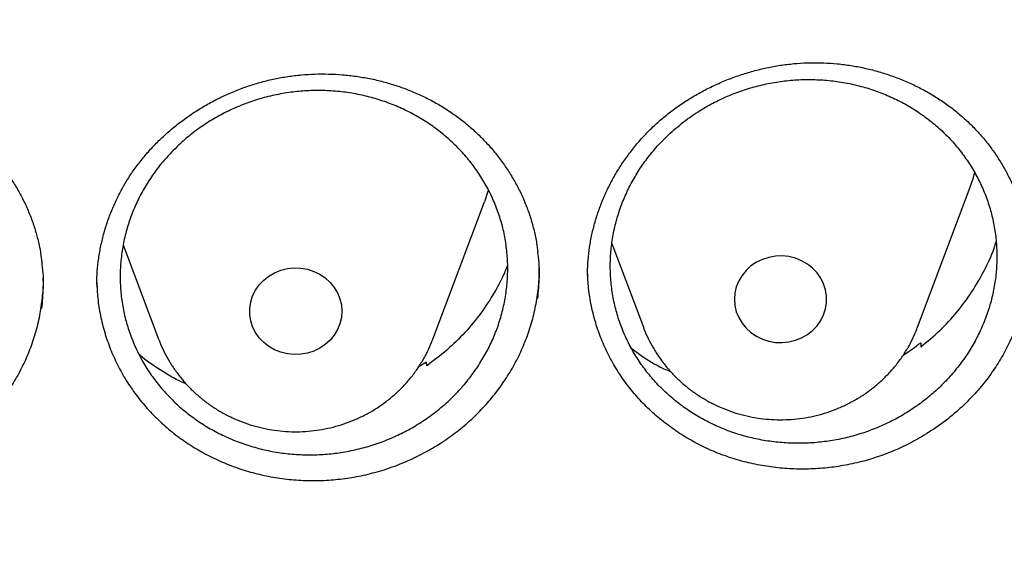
# Model space of a CAD drawing. Header units: millimetres. Extents: x 8 to 806, y 12 to 1720.
# Tile 110 of 128: x 414.46 to 422.99, y 1562.77 to 1567.33. Entities that reach past the tile are written whole.
import ezdxf

# ---------------------------------------------------------------- set-up
doc = ezdxf.new("R2010")
doc.units = ezdxf.units.MM

msp = doc.modelspace()

# ---------------------------------------------------------------- linework, layer by layer
at = {"color": 7, "linetype": 'Continuous', "lineweight": 30}
for p, q in [((422.2431, 1564.6685), (422.6901, 1565.8567)), ((418.0431, 1564.5646), (418.4901, 1565.7529)), ((415.3599, 1565.3808), (415.6669, 1564.5646)), ((419.5939, 1565.3942), (419.8669, 1564.6685)), ((415.1306, 1565.0377), (415.13, 1565.0291)), ((415.13, 1565.0291), (415.1308, 1565.0135)), ((422.2406, 1564.6619), (422.2431, 1564.6685)), ((415.6684, 1564.5607), (415.6669, 1564.5646)), ((422.2693, 1564.5339), (422.2705, 1564.4965)), ((417.9888, 1564.3655), (417.9167, 1564.3209)), ((417.9905, 1564.3342), (417.9888, 1564.3655))]:
    msp.add_line(p, q, dxfattribs=at)
at = {"color": 7, "linetype": 'Continuous', "lineweight": 30, "flags": 128}
for points in [[(422.6901, 1565.8567), (422.7233, 1565.9545), (422.738, 1566.0068)], [(418.5243, 1565.8544), (418.5233, 1565.8507), (418.4901, 1565.7529)], [(420.655, 1564.9099), (420.6592, 1564.8553), (420.6719, 1564.8018), (420.6928, 1564.7506), (420.7214, 1564.7029), (420.7571, 1564.6595), (420.7991, 1564.6215), (420.8466, 1564.5896), (420.8985, 1564.5646), (420.9538, 1564.5469), (421.0112, 1564.5369), (421.0696, 1564.5349), (421.1276, 1564.5409), (421.1841, 1564.5548), (421.2379, 1564.5762), (421.2877, 1564.6047), (421.3326, 1564.6398), (421.3716, 1564.6806), (421.4038, 1564.7263), (421.4286, 1564.7759), (421.4454, 1564.8283), (421.4539, 1564.8825), (421.4539, 1564.9373), (421.4454, 1564.9915), (421.4286, 1565.044), (421.4038, 1565.0936), (421.3716, 1565.1393), (421.3326, 1565.1801), (421.2877, 1565.2151), (421.2379, 1565.2437), (421.1841, 1565.2651), (421.1276, 1565.279), (421.0696, 1565.285), (421.0112, 1565.283), (420.9538, 1565.273), (420.8985, 1565.2553), (420.8466, 1565.2303), (420.7991, 1565.1984), (420.7571, 1565.1604), (420.7214, 1565.117), (420.6928, 1565.0692), (420.6719, 1565.0181), (420.6592, 1564.9646), (420.655, 1564.9099)], [(417.255, 1564.8061), (417.2507, 1564.7515), (417.238, 1564.698), (417.2172, 1564.6468), (417.1886, 1564.599), (417.1529, 1564.5557), (417.1109, 1564.5177), (417.0634, 1564.4858), (417.0114, 1564.4607), (416.9562, 1564.443), (416.8987, 1564.4331), (416.8404, 1564.4311), (416.7823, 1564.4371), (416.7258, 1564.4509), (416.6721, 1564.4724), (416.6222, 1564.5009), (416.5774, 1564.5359), (416.5384, 1564.5767), (416.5062, 1564.6224), (416.4814, 1564.672), (416.4646, 1564.7245), (416.456, 1564.7787), (416.456, 1564.8335), (416.4646, 1564.8877), (416.4814, 1564.9402), (416.5062, 1564.9898), (416.5384, 1565.0355), (416.5774, 1565.0763), (416.6222, 1565.1113), (416.6721, 1565.1399), (416.7258, 1565.1613), (416.7823, 1565.1751), (416.8404, 1565.1811), (416.8987, 1565.1791), (416.9562, 1565.1692), (417.0114, 1565.1515), (417.0634, 1565.1264), (417.1109, 1565.0946), (417.1529, 1565.0565), (417.1886, 1565.0132), (417.2172, 1564.9654), (417.238, 1564.9142), (417.2507, 1564.8608), (417.255, 1564.8061)]]:
    msp.add_lwpolyline(points, dxfattribs=at)
at = {"color": 7, "linetype": 'Continuous', "lineweight": 30}
for points, knots in [([(364.4037, 1568.1075), (364.4013, 1568.0727), (364.3966, 1568.002), (364.3904, 1567.8851), (364.3836, 1567.7602), (364.3756, 1567.6288), (364.3675, 1567.4879), (364.3596, 1567.3367), (364.3511, 1567.158), (364.3425, 1566.9494), (364.3344, 1566.7086), (364.3271, 1566.4195), (364.3219, 1566.0778), (364.3208, 1565.6791), (364.3255, 1565.2515), (364.3372, 1564.7916), (364.3571, 1564.3057), (364.3858, 1563.8038), (364.423, 1563.2995), (364.4683, 1562.7967), (364.5218, 1562.2956), (364.5832, 1561.7964), (364.6704, 1561.1712), (364.792, 1560.4221), (364.9587, 1559.5519), (365.111, 1558.863), (365.2344, 1558.3523), (365.3194, 1558.0169), (365.4067, 1557.6876), (365.4938, 1557.3729), (365.5776, 1557.0812), (365.6565, 1556.8161), (365.7298, 1556.5773), (365.7967, 1556.3647), (365.8568, 1556.1782), (365.9096, 1556.0176), (365.9547, 1555.8828), (365.9898, 1555.779), (366.0171, 1555.6992), (366.0407, 1555.6307), (366.0669, 1555.5551), (366.0982, 1555.4658), (366.1349, 1555.362), (366.1812, 1555.2327), (366.2383, 1555.0757), (366.3076, 1554.8885), (366.3867, 1554.6792), (366.476, 1554.4481), (366.5761, 1554.1953), (366.6855, 1553.9261), (366.8013, 1553.6488), (366.9631, 1553.2716), (367.1731, 1552.8014), (367.4359, 1552.2429), (367.7352, 1551.6371), (368.074, 1550.9882), (368.4549, 1550.3005), (368.8466, 1549.6318), (369.2876, 1548.9181), (369.7859, 1548.158), (370.3479, 1547.3542), (370.9346, 1546.5658), (371.4712, 1545.8877), (371.9521, 1545.3094), (372.3742, 1544.8209), (372.8192, 1544.326), (373.2879, 1543.8253), (373.7468, 1543.3552), (374.1921, 1542.916), (374.6205, 1542.5081), (375.0657, 1542.099), (375.5272, 1541.6901), (375.9418, 1541.3361), (376.2963, 1541.0425), (376.5788, 1540.8136), (376.843, 1540.604), (377.0885, 1540.4129), (377.3148, 1540.24), (377.5119, 1540.0917), (377.6814, 1539.9659), (377.825, 1539.8605), (377.954, 1539.7668), (378.0604, 1539.6903), (378.1431, 1539.6312), (378.2026, 1539.5889), (378.2567, 1539.5506), (378.3228, 1539.5039), (378.4116, 1539.4416), (378.5221, 1539.3647), (378.6462, 1539.2791), (378.7809, 1539.1869), (378.9265, 1539.0885), (379.1137, 1538.9632), (379.3478, 1538.809), (379.6342, 1538.6241), (379.9472, 1538.4265), (380.2874, 1538.2168), (380.6525, 1537.9976), (381.0366, 1537.7734), (381.4302, 1537.5503), (381.8265, 1537.3324), (382.3242, 1537.0667), (382.9238, 1536.76), (383.6262, 1536.4199), (384.3252, 1536.0999), (385.0553, 1535.7843), (385.816, 1535.4757), (386.6064, 1535.1768), (387.3905, 1534.9009), (388.1718, 1534.6459), (388.9495, 1534.4112), (389.7252, 1534.1957), (390.4984, 1533.9988), (391.2734, 1533.8192), (392.1265, 1533.6407), (393.058, 1533.4695), (394.0685, 1533.3124), (395.0809, 1533.1834), (396.096, 1533.0822), (397.1137, 1533.0089), (398.1332, 1532.9637), (399.1538, 1532.9467), (400.1744, 1532.9581), (401.1942, 1532.9977), (402.2124, 1533.0655), (403.228, 1533.1611), (404.2403, 1533.2846), (405.2483, 1533.4356), (406.1791, 1533.6013), (407.0332, 1533.7749), (407.8139, 1533.9513), (408.5969, 1534.1461), (409.3856, 1534.3608), (410.1761, 1534.5953), (410.9677, 1534.8498), (411.7596, 1535.1245), (412.5557, 1535.4218), (413.3416, 1535.7369), (414.116, 1536.0688), (414.8721, 1536.4139), (415.6147, 1536.7739), (416.3366, 1537.1446), (417.0365, 1537.524), (417.6396, 1537.8685), (418.1516, 1538.1733), (418.5778, 1538.4353), (418.9945, 1538.6996), (419.3329, 1538.9209), (419.589, 1539.0921), (419.7581, 1539.2067), (419.9027, 1539.3058), (420.023, 1539.3891), (420.1192, 1539.4562), (420.1876, 1539.5043), (420.2341, 1539.5371), (420.2725, 1539.5642), (420.319, 1539.5971), (420.3783, 1539.6394), (420.4476, 1539.6889), (420.5429, 1539.7575), (420.6681, 1539.8482), (420.8269, 1539.9647), (421.0279, 1540.1139), (421.2679, 1540.295), (421.5433, 1540.5071), (421.8287, 1540.7317), (422.1434, 1540.9848), (422.488, 1541.269), (422.8626, 1541.587), (423.2485, 1541.9245), (423.645, 1542.2821), (424.051, 1542.6605), (424.4382, 1543.0336), (424.8049, 1543.3985), (425.1447, 1543.7465), (425.4754, 1544.0952), (425.7904, 1544.4369), (426.0886, 1544.7693), (426.3861, 1545.1099), (426.681, 1545.4569), (426.9717, 1545.8088), (427.2419, 1546.145), (427.494, 1546.4669), (427.7284, 1546.7737), (427.9455, 1547.0646), (428.1443, 1547.3369), (428.3313, 1547.5985), (428.5174, 1547.8641), (428.7125, 1548.1485), (428.9201, 1548.4585), (429.1394, 1548.7944), (429.3695, 1549.1566), (429.6093, 1549.5459), (429.8579, 1549.9628), (430.0943, 1550.3736), (430.3175, 1550.7746), (430.5264, 1551.1622), (430.7356, 1551.5637), (430.9389, 1551.9679), (431.1377, 1552.3775), (431.3278, 1552.784), (431.5087, 1553.1856), (431.6739, 1553.566), (431.8242, 1553.9248), (431.9606, 1554.2616), (432.0839, 1554.576), (432.1949, 1554.8679), (432.278, 1555.0929), (432.3364, 1555.2543), (432.3725, 1555.355), (432.4035, 1555.4425), (432.4295, 1555.5164), (432.4505, 1555.5767), (432.4678, 1555.6264), (432.487, 1555.682), (432.5123, 1555.7559), (432.5467, 1555.8572), (432.5885, 1555.9819), (432.6409, 1556.1407), (432.7022, 1556.3301), (432.7704, 1556.546), (432.8405, 1556.7737), (432.912, 1557.0125), (432.9847, 1557.2626), (433.0714, 1557.5707), (433.1714, 1557.9417), (433.2831, 1558.3808), (433.3941, 1558.8457), (433.4949, 1559.2991), (433.5857, 1559.7376), (433.6668, 1560.1578), (433.7445, 1560.5925), (433.8323, 1561.1283), (433.9225, 1561.753), (434.0074, 1562.4557), (434.0742, 1563.1359), (434.1243, 1563.7933), (434.1594, 1564.4275), (434.1807, 1565.0381), (434.1883, 1565.5346), (434.1887, 1565.9227), (434.1862, 1566.2083), (434.1813, 1566.4869), (434.1741, 1566.7542), (434.1655, 1567.0075), (434.1554, 1567.2547), (434.1441, 1567.493), (434.1317, 1567.7204), (434.1195, 1567.9221), (434.1105, 1568.0488), (434.1063, 1568.1075)], [0, 0, 0, 0, 0.0009515, 0.0019302, 0.0030364, 0.0042531, 0.0055699, 0.0069742, 0.008466, 0.0105518, 0.0127877, 0.0151735, 0.018604, 0.0223035, 0.0262721, 0.0305097, 0.0351088, 0.039809, 0.0444999, 0.0491815, 0.0538539, 0.058517, 0.0631708, 0.0714032, 0.0796063, 0.0877802, 0.0909834, 0.0941821, 0.0973757, 0.1004275, 0.1032306, 0.1057848, 0.1080903, 0.110147, 0.1119549, 0.113514, 0.1148244, 0.115886, 0.1165456, 0.1171558, 0.1178911, 0.1187573, 0.1197711, 0.120935, 0.1225509, 0.1243884, 0.1264473, 0.1287278, 0.1312297, 0.1339509, 0.1367428, 0.1395154, 0.1452619, 0.1509233, 0.1564996, 0.1638346, 0.1710173, 0.1780533, 0.185051, 0.1939615, 0.2028769, 0.2117971, 0.2207222, 0.2263862, 0.2322217, 0.2382334, 0.2444213, 0.2507853, 0.2559919, 0.2613109, 0.2667421, 0.2722853, 0.2779103, 0.2814003, 0.2846539, 0.2876711, 0.2904521, 0.2929967, 0.295305, 0.2970614, 0.2986511, 0.3000741, 0.3013303, 0.302159, 0.3027922, 0.3032861, 0.3039326, 0.304956, 0.3061882, 0.3075322, 0.3089871, 0.3105529, 0.3122296, 0.3150045, 0.3180381, 0.3213304, 0.3248814, 0.328691, 0.3326787, 0.336722, 0.3407306, 0.3447045, 0.3517139, 0.3586126, 0.3654004, 0.3720774, 0.3796649, 0.3871041, 0.394395, 0.4015967, 0.408772, 0.4157935, 0.4227897, 0.4297606, 0.4367061, 0.4456882, 0.4546275, 0.4635424, 0.472457, 0.4813714, 0.4902857, 0.4992002, 0.5081148, 0.5170292, 0.5259436, 0.5348581, 0.5437728, 0.5526878, 0.561603, 0.5685927, 0.5755832, 0.5826416, 0.5898125, 0.5970958, 0.6043585, 0.6117299, 0.61921, 0.6267988, 0.6341109, 0.6415051, 0.6488151, 0.6559972, 0.6630515, 0.6699779, 0.6744792, 0.6789249, 0.6833148, 0.6876442, 0.6897229, 0.6915434, 0.6931056, 0.6944096, 0.6954554, 0.6962429, 0.6966465, 0.6969783, 0.6975015, 0.6981684, 0.6989283, 0.6997813, 0.7013096, 0.7030676, 0.7050553, 0.7080145, 0.7111254, 0.7143734, 0.7177587, 0.7219678, 0.7263714, 0.7309695, 0.7357623, 0.7407498, 0.7459319, 0.7502715, 0.7547235, 0.7590797, 0.7632747, 0.7673083, 0.7711806, 0.7755371, 0.7796695, 0.7835777, 0.7872617, 0.7907897, 0.7940842, 0.7971452, 0.7999738, 0.8028498, 0.8059867, 0.8093845, 0.813035, 0.8169452, 0.8211152, 0.8255451, 0.8302348, 0.8341018, 0.8381293, 0.8423173, 0.8465319, 0.8505615, 0.8548374, 0.8588796, 0.8626881, 0.8662627, 0.8696035, 0.8727105, 0.8755837, 0.8782231, 0.8793369, 0.8803259, 0.8811813, 0.881903, 0.882491, 0.8829454, 0.8833581, 0.8841177, 0.8851041, 0.8863172, 0.8877572, 0.8897303, 0.8918256, 0.8940241, 0.8963258, 0.8987308, 0.9012391, 0.905195, 0.9093832, 0.9138037, 0.9184566, 0.9222754, 0.9262375, 0.9303431, 0.9345433, 0.9413281, 0.9478897, 0.9542282, 0.9603434, 0.9662356, 0.9719046, 0.9773505, 0.9800595, 0.9827096, 0.9853009, 0.9878159, 0.9901576, 0.992312, 0.9946122, 0.9966569, 0.9984505, 1, 1, 1, 1]), ([(419.3823, 1565.1154), (419.3824, 1565.1335), (419.383, 1565.1878), (419.3892, 1565.2786), (419.4037, 1565.3878), (419.4256, 1565.4969), (419.4547, 1565.6053), (419.4911, 1565.7126), (419.5344, 1565.8181), (419.5846, 1565.9213), (419.6414, 1566.0216), (419.7044, 1566.1184), (419.7733, 1566.2111), (419.8477, 1566.2993), (419.9273, 1566.3825), (420.0117, 1566.4604), (420.1009, 1566.5332), (420.195, 1566.6011), (420.2942, 1566.6642), (420.3979, 1566.7222), (420.5058, 1566.7746), (420.617, 1566.821), (420.731, 1566.8612), (420.8468, 1566.8947), (420.9638, 1566.9214), (421.0813, 1566.9411), (421.1985, 1566.9538), (421.3151, 1566.9595), (421.4314, 1566.9582), (421.5477, 1566.9502), (421.6639, 1566.9353), (421.7796, 1566.9136), (421.894, 1566.8851), (422.0066, 1566.85), (422.1166, 1566.8083), (422.2235, 1566.7604), (422.3266, 1566.7064), (422.4253, 1566.6467), (422.5191, 1566.5816), (422.6077, 1566.5115), (422.6906, 1566.4365), (422.7682, 1566.3568), (422.8404, 1566.2723), (422.9072, 1566.183), (422.9682, 1566.0895), (423.023, 1565.9921), (423.0714, 1565.8912), (423.113, 1565.7874), (423.1477, 1565.6812), (423.1747, 1565.5732), (423.1921, 1565.484), (423.1977, 1565.4306), (423.1995, 1565.4141)], [0, 0, 0, 0, 0.010008, 0.030176, 0.050437, 0.07083, 0.091339, 0.111937, 0.132596, 0.153281, 0.173944, 0.194545, 0.215049, 0.235427, 0.255653, 0.27571, 0.295672, 0.315785, 0.336106, 0.356598, 0.377217, 0.397911, 0.418623, 0.439277, 0.45982, 0.480204, 0.500389, 0.520354, 0.540231, 0.560292, 0.58053, 0.600919, 0.621429, 0.642023, 0.662663, 0.683305, 0.703903, 0.724426, 0.744849, 0.765156, 0.785343, 0.805453, 0.825737, 0.846149, 0.866674, 0.887291, 0.907975, 0.928696, 0.949419, 0.97011, 0.990741, 1, 1, 1, 1]), ([(415.1309, 1565.0375), (415.1308, 1565.0389), (415.1299, 1565.0772), (415.1349, 1565.1528), (415.1464, 1565.264), (415.1661, 1565.3749), (415.1929, 1565.4849), (415.2268, 1565.5932), (415.2677, 1565.6993), (415.3153, 1565.8026), (415.3694, 1565.9025), (415.4296, 1565.9985), (415.4957, 1566.0902), (415.5677, 1566.1777), (415.6456, 1566.2614), (415.7294, 1566.3413), (415.819, 1566.4171), (415.9138, 1566.4882), (416.0133, 1566.5542), (416.1169, 1566.6146), (416.2239, 1566.6689), (416.3336, 1566.7168), (416.4452, 1566.758), (416.5582, 1566.7924), (416.6722, 1566.8197), (416.7872, 1566.8402), (416.9036, 1566.8541), (417.0214, 1566.8613), (417.1401, 1566.8617), (417.2591, 1566.8553), (417.3778, 1566.8421), (417.4955, 1566.822), (417.6114, 1566.7953), (417.725, 1566.7619), (417.8356, 1566.7222), (417.9425, 1566.6762), (418.0454, 1566.6244), (418.1438, 1566.5668), (418.2378, 1566.5036), (418.3275, 1566.4349), (418.4129, 1566.3606), (418.4935, 1566.281), (418.569, 1566.1965), (418.6388, 1566.1074), (418.7026, 1566.0142), (418.7601, 1565.9174), (418.811, 1565.8174), (418.8548, 1565.7148), (418.8916, 1565.6101), (418.9208, 1565.5037), (418.9415, 1565.4062), (418.9491, 1565.3439), (418.9523, 1565.3178)], [0, 0, 0, 0, 0.000765, 0.021361, 0.042058, 0.062825, 0.083626, 0.104414, 0.125146, 0.145786, 0.166301, 0.186667, 0.206853, 0.226903, 0.247101, 0.267506, 0.288083, 0.308787, 0.32957, 0.350376, 0.37113, 0.391777, 0.412269, 0.432566, 0.452643, 0.472596, 0.492694, 0.512968, 0.533393, 0.55394, 0.574574, 0.595257, 0.615946, 0.636595, 0.65717, 0.677646, 0.698005, 0.718239, 0.738374, 0.75865, 0.779056, 0.799577, 0.820194, 0.840885, 0.861621, 0.882372, 0.903102, 0.923784, 0.944398, 0.964926, 0.985333, 1, 1, 1, 1]), ([(420.0824, 1566.3323), (420.0501, 1566.3002), (419.9854, 1566.236), (419.8984, 1566.1297), (419.8197, 1566.0166), (419.7515, 1565.8977), (419.6946, 1565.7753), (419.6486, 1565.6491), (419.6136, 1565.5188), (419.5904, 1565.3864), (419.5793, 1565.2543), (419.5799, 1565.122), (419.5924, 1564.9894), (419.6169, 1564.8585), (419.6529, 1564.7315), (419.6999, 1564.6081), (419.7585, 1564.488), (419.8279, 1564.3733), (419.9068, 1564.2659), (419.995, 1564.1651), (420.0931, 1564.0711), (420.1996, 1563.9855), (420.3126, 1563.9096), (420.4321, 1563.8429), (420.5587, 1563.7856), (420.6903, 1563.7387), (420.8247, 1563.7029), (420.9621, 1563.6778), (421.1029, 1563.6636), (421.2448, 1563.6608), (421.3855, 1563.6692), (421.5252, 1563.6885), (421.6644, 1563.7192), (421.8006, 1563.7608), (421.9317, 1563.8125), (422.058, 1563.8741), (422.1798, 1563.9461), (422.2949, 1564.0274), (422.4015, 1564.1166), (422.5001, 1564.2135), (422.5908, 1564.3188), (422.6718, 1564.4306), (422.7419, 1564.5471), (422.8017, 1564.6684), (422.851, 1564.795), (422.8887, 1564.9247), (422.9145, 1565.0554), (422.9287, 1565.1874), (422.9311, 1565.3209), (422.9214, 1565.4539), (422.9, 1565.5841), (422.8671, 1565.7118), (422.8224, 1565.8374), (422.7664, 1565.9586), (422.7002, 1566.0736), (422.6239, 1566.1828), (422.5372, 1566.2862), (422.4411, 1566.3821), (422.3376, 1566.469), (422.2265, 1566.5473), (422.1074, 1566.617), (421.9822, 1566.6767), (421.8529, 1566.7257), (421.7195, 1566.7643), (421.5815, 1566.7924), (421.4411, 1566.8092), (421.3007, 1566.8148), (421.1599, 1566.8093), (421.0185, 1566.7925), (420.8788, 1566.7645), (420.7431, 1566.7259), (420.6109, 1566.677), (420.482, 1566.6172), (420.3485, 1566.5414), (420.2126, 1566.4485), (420.126, 1566.3712), (420.0824, 1566.3323)], [0, 0, 0, 0, 0.013227, 0.026455, 0.040066, 0.053678, 0.066905, 0.080133, 0.093745, 0.107357, 0.12058, 0.133803, 0.147411, 0.161018, 0.17424, 0.187461, 0.201067, 0.214672, 0.227897, 0.241121, 0.254729, 0.268337, 0.281567, 0.294797, 0.308412, 0.322026, 0.335262, 0.348498, 0.362119, 0.37574, 0.38898, 0.402221, 0.415846, 0.429471, 0.442712, 0.455953, 0.469578, 0.483204, 0.49644, 0.509677, 0.523299, 0.53692, 0.550151, 0.563381, 0.576996, 0.590611, 0.603836, 0.61706, 0.630669, 0.644278, 0.6575, 0.670721, 0.684327, 0.697933, 0.711156, 0.724379, 0.737986, 0.751593, 0.764821, 0.778049, 0.791661, 0.805273, 0.818507, 0.831742, 0.845361, 0.858979, 0.872219, 0.885459, 0.899083, 0.912707, 0.925948, 0.939189, 0.952815, 0.966441, 0.983127, 1, 1, 1, 1]), ([(410.8296, 1564.9726), (410.8296, 1564.9731), (410.8288, 1565.0106), (410.8338, 1565.0854), (410.8453, 1565.1966), (410.865, 1565.3075), (410.8917, 1565.4174), (410.9257, 1565.5256), (410.9666, 1565.6316), (411.0142, 1565.7347), (411.0683, 1565.8344), (411.1286, 1565.9301), (411.1947, 1566.0214), (411.2667, 1566.1086), (411.3446, 1566.1919), (411.4285, 1566.2714), (411.5182, 1566.3467), (411.6131, 1566.4174), (411.7127, 1566.4828), (411.8163, 1566.5427), (411.9234, 1566.5964), (412.0332, 1566.6438), (412.1449, 1566.6844), (412.258, 1566.7181), (412.372, 1566.7449), (412.4871, 1566.7647), (412.6036, 1566.778), (412.7215, 1566.7846), (412.8404, 1566.7844), (412.9596, 1566.7774), (413.0784, 1566.7635), (413.1962, 1566.7429), (413.3123, 1566.7155), (413.426, 1566.6815), (413.5367, 1566.6412), (413.6438, 1566.5947), (413.7468, 1566.5423), (413.8453, 1566.4842), (413.9395, 1566.4206), (414.0293, 1566.3514), (414.1148, 1566.2766), (414.1955, 1566.1966), (414.271, 1566.1117), (414.341, 1566.0223), (414.4049, 1565.9288), (414.4625, 1565.8317), (414.5134, 1565.7314), (414.5573, 1565.6286), (414.5942, 1565.5238), (414.6234, 1565.4173), (414.6442, 1565.3194), (414.6519, 1565.2566), (414.6552, 1565.2301)], [0, 0, 0, 0, 0.000273, 0.020896, 0.041619, 0.062411, 0.083236, 0.104046, 0.124799, 0.145457, 0.165989, 0.18637, 0.206568, 0.226628, 0.246836, 0.267252, 0.287839, 0.308554, 0.329346, 0.35016, 0.370921, 0.391573, 0.412067, 0.432364, 0.45244, 0.472396, 0.492506, 0.51279, 0.533223, 0.553778, 0.574419, 0.595107, 0.615801, 0.636453, 0.657032, 0.67751, 0.697871, 0.718106, 0.738241, 0.758515, 0.778917, 0.799434, 0.820047, 0.840732, 0.861461, 0.882204, 0.902923, 0.923594, 0.944194, 0.96471, 0.98511, 1, 1, 1, 1]), ([(415.8395, 1566.2446), (415.8736, 1566.2751), (415.9418, 1566.3361), (416.0547, 1566.4181), (416.1749, 1566.4922), (416.3013, 1566.5565), (416.4316, 1566.6101), (416.5659, 1566.6534), (416.7046, 1566.6864), (416.8457, 1566.7082), (416.9865, 1566.7186), (417.1276, 1566.7181), (417.2692, 1566.7062), (417.4089, 1566.683), (417.5445, 1566.6491), (417.6764, 1566.6047), (417.8048, 1566.5493), (417.9275, 1566.4837), (418.0425, 1566.4093), (418.1503, 1566.326), (418.2511, 1566.2334), (418.3428, 1566.1329), (418.4243, 1566.0263), (418.4959, 1565.9136), (418.5575, 1565.7942), (418.608, 1565.6702), (418.6467, 1565.5435), (418.6741, 1565.4141), (418.6897, 1565.2814), (418.6933, 1565.1478), (418.6849, 1565.0154), (418.6649, 1564.8838), (418.6329, 1564.7529), (418.5892, 1564.6247), (418.5347, 1564.5014), (418.4696, 1564.3825), (418.3935, 1564.268), (418.3074, 1564.1597), (418.213, 1564.0594), (418.1102, 1563.9666), (417.9986, 1563.8813), (417.8798, 1563.8051), (417.756, 1563.7391), (417.627, 1563.6828), (417.4924, 1563.6364), (417.3543, 1563.6009), (417.2151, 1563.5766), (417.0744, 1563.5632), (416.932, 1563.561), (416.7901, 1563.5702), (416.6512, 1563.5905), (416.5147, 1563.6215), (416.3805, 1563.6638), (416.2509, 1563.7166), (416.1279, 1563.7792), (416.0111, 1563.8511), (415.9004, 1563.9331), (415.7976, 1564.0237), (415.7046, 1564.1214), (415.6205, 1564.2262), (415.5457, 1564.3386), (415.4815, 1564.4567), (415.4288, 1564.5785), (415.3871, 1564.7042), (415.3566, 1564.8343), (415.3381, 1564.9666), (415.3316, 1565.0988), (415.3369, 1565.2313), (415.3542, 1565.3644), (415.3834, 1565.4959), (415.4239, 1565.6236), (415.4755, 1565.748), (415.5385, 1565.8692), (415.6186, 1565.9948), (415.7168, 1566.1224), (415.7985, 1566.2038), (415.8395, 1566.2446)], [0, 0, 0, 0, 0.013235, 0.02647, 0.040089, 0.053709, 0.066943, 0.080178, 0.093797, 0.107416, 0.120655, 0.133893, 0.147515, 0.161138, 0.174377, 0.187616, 0.20124, 0.214864, 0.228101, 0.241338, 0.254959, 0.268581, 0.281813, 0.295045, 0.308662, 0.322278, 0.335505, 0.348732, 0.362344, 0.375955, 0.389179, 0.402403, 0.416011, 0.429619, 0.442843, 0.456067, 0.469675, 0.483283, 0.496511, 0.509738, 0.52335, 0.536961, 0.550193, 0.563426, 0.577043, 0.590659, 0.603896, 0.617133, 0.630755, 0.644376, 0.657616, 0.670855, 0.684479, 0.698103, 0.71134, 0.724578, 0.738201, 0.751824, 0.765057, 0.778291, 0.791909, 0.805528, 0.818756, 0.831985, 0.845598, 0.859211, 0.872435, 0.88566, 0.899269, 0.912878, 0.926101, 0.939325, 0.952932, 0.96654, 0.983177, 1, 1, 1, 1]), ([(422.2705, 1564.4965), (422.3265, 1564.5431), (422.4386, 1564.6363), (422.5854, 1564.7966), (422.7151, 1564.9694), (422.8216, 1565.1552), (422.8911, 1565.3024), (422.9171, 1565.3888), (422.9227, 1565.4077)], [0, 0, 0, 0, 0.188847, 0.378293, 0.567141, 0.756611, 0.946684, 1, 1, 1, 1]), ([(418.9525, 1564.9165), (418.9579, 1564.9775), (418.9691, 1565.1058), (418.9658, 1565.2417), (418.9532, 1565.3143), (418.9521, 1565.3207)], [0, 0, 0, 0, 0.453137, 0.951618, 1, 1, 1, 1]), ([(423.2102, 1565.2875), (423.21, 1565.2492), (423.2095, 1565.1596), (423.1924, 1565.0204), (423.1622, 1564.8713), (423.1186, 1564.7247), (423.0616, 1564.5803), (422.9919, 1564.4408), (422.9109, 1564.3083), (422.8187, 1564.1823), (422.7147, 1564.0625), (422.5909, 1563.9423), (422.4467, 1563.8243), (422.334, 1563.7538), (422.2773, 1563.7184)], [0, 0, 0, 0, 0.061755, 0.144525, 0.224963, 0.305401, 0.388176, 0.470951, 0.55135, 0.63175, 0.714479, 0.797208, 0.89805, 1, 1, 1, 1]), ([(414.6555, 1564.8286), (414.6608, 1564.8893), (414.6721, 1565.0171), (414.6687, 1565.153), (414.6561, 1565.2261), (414.6549, 1565.233)], [0, 0, 0, 0, 0.450152, 0.948303, 1, 1, 1, 1]), ([(417.9879, 1563.5906), (418.0338, 1563.6172), (418.1256, 1563.6704), (418.2552, 1563.7643), (418.3779, 1563.8682), (418.4909, 1563.9814), (418.5922, 1564.1018), (418.6826, 1564.2294), (418.7621, 1564.3648), (418.8293, 1564.5056), (418.883, 1564.6495), (418.9241, 1564.7968), (418.9513, 1564.9479), (418.965, 1565.0769), (418.9642, 1565.1546), (418.9639, 1565.1809)], [0, 0, 0, 0, 0.078932, 0.157867, 0.239103, 0.320337, 0.39907, 0.477805, 0.558844, 0.639883, 0.718411, 0.796939, 0.877761, 0.958582, 1, 1, 1, 1]), ([(418.6897, 1565.2075), (418.6844, 1565.1926), (418.6555, 1565.1111), (418.5795, 1564.9704), (418.463, 1564.7888), (418.3239, 1564.6208), (418.1675, 1564.4666), (418.0495, 1564.3783), (417.9905, 1564.3342)], [0, 0, 0, 0, 0.04258, 0.23375, 0.42553, 0.6167, 0.80835, 1, 1, 1, 1]), ([(422.2773, 1563.7184), (422.2309, 1563.6926), (422.1382, 1563.6411), (421.9899, 1563.5773), (421.8359, 1563.5239), (421.6778, 1563.483), (421.5185, 1563.4552), (421.3576, 1563.44), (421.1948, 1563.4375), (421.0327, 1563.448), (420.8742, 1563.4711), (420.7188, 1563.5066), (420.566, 1563.5549), (420.4185, 1563.6153), (420.2789, 1563.6866), (420.1464, 1563.7687), (420.0209, 1563.8621), (419.9044, 1563.9654), (419.7989, 1564.0769), (419.7038, 1564.1965), (419.6191, 1564.3248), (419.5466, 1564.4597), (419.4874, 1564.5987), (419.4406, 1564.7421), (419.407, 1564.8905), (419.3867, 1565.0341), (419.3843, 1565.1279), (419.3832, 1565.1705)], [0, 0, 0, 0, 0.039765, 0.079532, 0.120452, 0.161371, 0.20113, 0.240889, 0.28181, 0.322731, 0.362421, 0.402111, 0.44296, 0.483809, 0.523407, 0.563005, 0.60375, 0.644496, 0.68416, 0.723823, 0.764643, 0.805463, 0.845064, 0.884666, 0.925419, 0.966172, 1, 1, 1, 1]), ([(413.5834, 1563.4536), (413.631, 1563.4773), (413.7263, 1563.5247), (413.862, 1563.6105), (413.9916, 1563.7067), (414.1118, 1563.8128), (414.221, 1563.9267), (414.3196, 1564.0486), (414.4078, 1564.1789), (414.4842, 1564.3154), (414.5474, 1564.4559), (414.5979, 1564.6005), (414.6358, 1564.7499), (414.6592, 1564.9013), (414.6693, 1565.0162), (414.6676, 1565.0797), (414.6672, 1565.0933)], [0, 0, 0, 0, 0.07464, 0.149282, 0.226106, 0.302928, 0.377283, 0.45164, 0.528173, 0.604705, 0.678882, 0.753059, 0.829403, 0.905746, 0.979741, 1, 1, 1, 1]), ([(415.1313, 1565.0548), (415.1333, 1565.0098), (415.1375, 1564.9136), (415.1609, 1564.7692), (415.1972, 1564.6228), (415.2465, 1564.4799), (415.309, 1564.3403), (415.3841, 1564.2064), (415.4706, 1564.0804), (415.568, 1563.9616), (415.677, 1563.8501), (415.7958, 1563.748), (415.9224, 1563.657), (416.0568, 1563.5762), (416.1994, 1563.5059), (416.3483, 1563.4473), (416.5008, 1563.4014), (416.6571, 1563.3675), (416.8177, 1563.346), (416.98, 1563.3376), (417.1411, 1563.342), (417.3015, 1563.3589), (417.4617, 1563.3887), (417.6318, 1563.4349), (417.8094, 1563.4993), (417.9282, 1563.5601), (417.9879, 1563.5906)], [0, 0, 0, 0, 0.036516, 0.077989, 0.118355, 0.158721, 0.200246, 0.241769, 0.282235, 0.322701, 0.364345, 0.405989, 0.4464, 0.486812, 0.528393, 0.569975, 0.610426, 0.650877, 0.692504, 0.734132, 0.774549, 0.814966, 0.856554, 0.898142, 0.948793, 1, 1, 1, 1]), ([(419.8664, 1564.6714), (419.8683, 1564.6659), (419.8801, 1564.631), (419.9087, 1564.5689), (419.9524, 1564.4858), (420.0031, 1564.4065), (420.0599, 1564.3311), (420.1225, 1564.26), (420.1907, 1564.1938), (420.2639, 1564.1327), (420.3418, 1564.0772), (420.424, 1564.0275), (420.51, 1563.9841), (420.5992, 1563.9471), (420.6912, 1563.9167), (420.7854, 1563.8933), (420.8813, 1563.8769), (420.9782, 1563.8676), (421.0757, 1563.8655), (421.1731, 1563.8706), (421.2699, 1563.883), (421.3654, 1563.9025), (421.4591, 1563.9291), (421.5505, 1563.9626), (421.6389, 1564.0027), (421.7238, 1564.0493), (421.8047, 1564.1021), (421.8811, 1564.1607), (421.9526, 1564.2249), (422.0187, 1564.2941), (422.079, 1564.368), (422.1333, 1564.4461), (422.1808, 1564.5281), (422.2165, 1564.6001), (422.2335, 1564.6457), (422.2396, 1564.6619)], [0, 0, 0, 0, 0.005738, 0.036809, 0.067911, 0.099053, 0.13024, 0.161477, 0.192769, 0.224116, 0.255519, 0.286978, 0.318489, 0.35005, 0.381657, 0.413306, 0.44499, 0.476705, 0.508445, 0.540203, 0.571971, 0.603744, 0.635512, 0.66727, 0.699009, 0.730724, 0.762405, 0.794048, 0.825644, 0.85719, 0.888679, 0.920111, 0.951482, 0.982793, 1, 1, 1, 1]), ([(415.6691, 1564.5608), (415.6718, 1564.5532), (415.6848, 1564.5161), (415.715, 1564.4522), (415.7597, 1564.3697), (415.8114, 1564.2909), (415.8691, 1564.2161), (415.9325, 1564.1458), (416.0015, 1564.0803), (416.0755, 1564.0201), (416.1541, 1563.9654), (416.2368, 1563.9167), (416.3233, 1563.8742), (416.413, 1563.8382), (416.5054, 1563.8089), (416.5999, 1563.7865), (416.6959, 1563.7712), (416.793, 1563.763), (416.8905, 1563.762), (416.9879, 1563.7682), (417.0845, 1563.7817), (417.1798, 1563.8023), (417.2732, 1563.8299), (417.3641, 1563.8644), (417.452, 1563.9056), (417.5364, 1563.9531), (417.6166, 1564.0068), (417.6924, 1564.0663), (417.763, 1564.1313), (417.8283, 1564.2012), (417.8877, 1564.2758), (417.941, 1564.3545), (417.9874, 1564.437), (418.0215, 1564.5076), (418.0373, 1564.5515), (418.0425, 1564.5658)], [0, 0, 0, 0, 0.008047, 0.039111, 0.070208, 0.101345, 0.132529, 0.163763, 0.195052, 0.226397, 0.257797, 0.289253, 0.320761, 0.352318, 0.383921, 0.415564, 0.447242, 0.47895, 0.510682, 0.542431, 0.57419, 0.60595, 0.637707, 0.669451, 0.701176, 0.732875, 0.76454, 0.796164, 0.827742, 0.859268, 0.890738, 0.92215, 0.953501, 0.984792, 1, 1, 1, 1]), ([(422.1191, 1564.4279), (422.1204, 1564.4286), (422.1738, 1564.4592), (422.2221, 1564.497), (422.2693, 1564.5339)], [0, 0, 0, 0, 0.02426, 1, 1, 1, 1]), ([(415.9064, 1564.1766), (415.8938, 1564.1818), (415.8137, 1564.2151), (415.679, 1564.2985), (415.5546, 1564.3792), (415.4997, 1564.4297), (415.4973, 1564.4319)], [0, 0, 0, 0, 0.083245, 0.532028, 0.979388, 1, 1, 1, 1]), ([(419.7595, 1564.4907), (419.7812, 1564.4732), (419.8585, 1564.4111), (419.9749, 1564.3401), (420.0734, 1564.2955), (420.1059, 1564.2808)], [0, 0, 0, 0, 0.207962, 0.739154, 1, 1, 1, 1])]:
    msp.add_open_spline(points, degree=3, knots=knots, dxfattribs=at)

doc.saveas('drawing.dxf')
